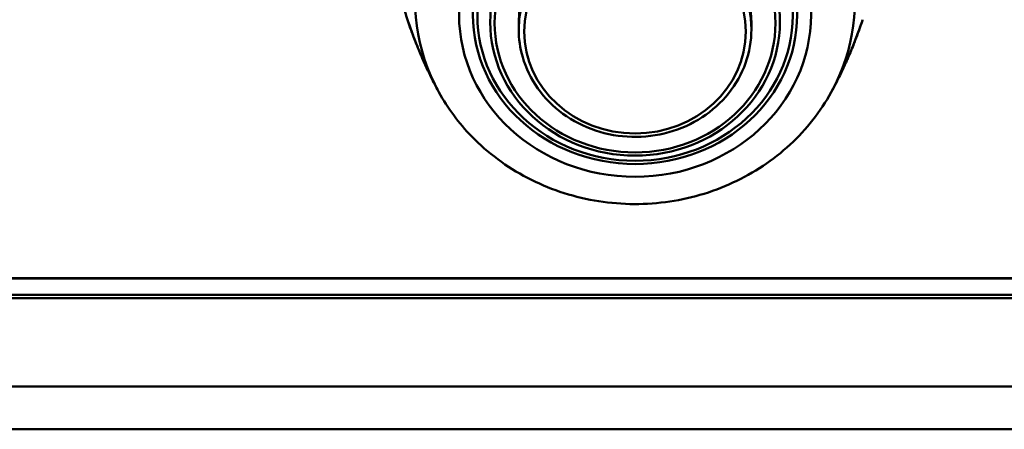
# Model space of a CAD drawing. Header units: inches. Extents: x 7.7 to 68.4, y -5.1 to 39.9.
# Tile 136 of 172: x 58.7 to 61.5, y 19 to 20.2. Entities that reach past the tile are written whole.
import ezdxf

# ---------------------------------------------------------------- set-up
doc = ezdxf.new("R2010")
doc.units = ezdxf.units.IN
doc.header["$MEASUREMENT"] = 0
doc.layers.add('Visible Edges(ROSSANSI)', color=7, linetype='Continuous', lineweight=50)
doc.layers.add('Visible Tangent Edges(ROSSANSI)', color=7, linetype='Continuous', lineweight=50)

msp = doc.modelspace()

# ---------------------------------------------------------------- linework, layer by layer
at = {"layer": 'Visible Edges(ROSSANSI)'}
for p, q in [((60.1218, 20.1477), (60.1218, 20.165)), ((60.7718, 20.1477), (60.7718, 20.165)), ((40.4185, 19.4527), (61.6881, 19.4527)), ((61.6881, 19.4519), (40.4185, 19.4519)), ((61.7381, 19.3966), (40.4675, 19.3966)), ((40.4776, 19.4058), (61.7281, 19.4058))]:
    msp.add_line(p, q, dxfattribs=at)
msp.add_ellipse((60.4468, 20.165), major_axis=(-0.325, 0), ratio=0.920845, start_param=3.141593, end_param=6.283185, dxfattribs=at)
for points, knots in [([(59.8112, 20.1744), (59.8066, 20.1886), (59.8021, 20.203), (59.7937, 20.2322), (59.7897, 20.247), (59.7822, 20.2768), (59.7787, 20.292), (59.7722, 20.3225), (59.7692, 20.3379), (59.7638, 20.3686), (59.7614, 20.3839), (59.7593, 20.3993)], [2.847303, 2.847303, 2.847303, 2.847303, 2.8809358, 2.8809358, 2.9145687, 2.9145687, 2.9482015, 2.9482015, 2.9818344, 2.9818344, 3.0147234, 3.0147234, 3.0147234, 3.0147234]), ([(59.8587, 20.0526), (59.8581, 20.0538), (59.8575, 20.0553), (59.8562, 20.0581), (59.8556, 20.0596), (59.8542, 20.0627), (59.8535, 20.0644), (59.8517, 20.0684), (59.8508, 20.0706), (59.8484, 20.0763), (59.847, 20.0797), (59.845, 20.0843), (59.8444, 20.0858), (59.842, 20.0917), (59.8403, 20.0958), (59.8339, 20.1117), (59.8298, 20.1224), (59.8205, 20.1472), (59.8157, 20.1608), (59.8114, 20.174)], [0.0002727, 0.0002727, 0.0002727, 0.0002727, 0.0124151, 0.0124151, 0.0244004, 0.0244004, 0.0386681, 0.0386681, 0.0594879, 0.0594879, 0.093984, 0.093984, 0.1106559, 0.1106559, 0.1607231, 0.1607231, 0.3111253, 0.3111253, 0.5290865, 0.5290865, 0.5290865, 0.5290865]), ([(61.0823, 20.1739), (61.0786, 20.1629), (61.0747, 20.1516), (61.068, 20.1333), (61.0655, 20.1267), (61.0614, 20.1161), (61.0599, 20.1122), (61.056, 20.1022), (61.0534, 20.0959), (61.0497, 20.0868), (61.0487, 20.0845), (61.0462, 20.0785), (61.0446, 20.0747), (61.0418, 20.068), (61.0406, 20.0654), (61.0387, 20.061), (61.038, 20.0594), (61.0365, 20.0559), (61.0357, 20.0541), (61.035, 20.0525)], [0, 0, 0, 0, 0.1821812, 0.1821812, 0.2788826, 0.2788826, 0.3319835, 0.3319835, 0.4117295, 0.4117295, 0.4376075, 0.4376075, 0.4765506, 0.4765506, 0.500022, 0.500022, 0.5135654, 0.5135654, 0.5287296, 0.5287296, 0.5287296, 0.5287296]), ([(60.7718, 20.1477), (60.7718, 20.1158), (60.7663, 20.0839), (60.7447, 20.0232), (60.7286, 19.9945), (60.6874, 19.9431), (60.6623, 19.9205), (60.6057, 19.8836), (60.5741, 19.8694), (60.5077, 19.8508), (60.4728, 19.8465), (60.4034, 19.8482), (60.3688, 19.8542), (60.3034, 19.8762), (60.2726, 19.892), (60.2181, 19.9319), (60.1943, 19.9559), (60.1562, 20.0095), (60.1418, 20.0392), (60.1256, 20.0954), (60.1218, 20.1216), (60.1218, 20.1477)], [0, 0, 0, 0, 0.317331, 0.317331, 0.635345, 0.635345, 0.954889, 0.954889, 1.275887, 1.275887, 1.597769, 1.597769, 1.919902, 1.919902, 2.24168, 2.24168, 2.562463, 2.562463, 2.881719, 2.881719, 3.141593, 3.141593, 3.141593, 3.141593]), ([(59.8989, 19.9723), (59.8961, 19.9774), (59.8933, 19.9826), (59.8878, 19.9929), (59.885, 19.9982), (59.8796, 20.0088), (59.8769, 20.0141), (59.8716, 20.0249), (59.869, 20.0304), (59.8638, 20.0414), (59.8612, 20.047), (59.8587, 20.0526)], [2.67258197, 2.67258197, 2.67258197, 2.67258197, 2.68729961, 2.68729961, 2.70201725, 2.70201725, 2.7167349, 2.7167349, 2.73145254, 2.73145254, 2.74617018, 2.74617018, 2.74617018, 2.74617018]), ([(61.035, 20.0525), (61.0324, 20.047), (61.0299, 20.0414), (61.0247, 20.0304), (61.022, 20.0249), (61.0167, 20.0141), (61.0141, 20.0088), (61.0086, 19.9982), (61.0059, 19.9929), (61.0004, 19.9826), (60.9976, 19.9774), (60.9948, 19.9723)], [0.39542379, 0.39542379, 0.39542379, 0.39542379, 0.41014117, 0.41014117, 0.42485854, 0.42485854, 0.43957592, 0.43957592, 0.4542933, 0.4542933, 0.46901068, 0.46901068, 0.46901068, 0.46901068]), ([(60.9948, 19.9723), (60.9649, 19.9179), (60.9258, 19.8683), (60.8328, 19.7824), (60.7787, 19.7465), (60.6608, 19.6919), (60.5969, 19.6735), (60.4657, 19.6565), (60.3985, 19.658), (60.2679, 19.6809), (60.2045, 19.7023), (60.0883, 19.7631), (60.0354, 19.8023), (59.9545, 19.8857), (59.9236, 19.9274), (59.8989, 19.9723)], [0.469011, 0.469011, 0.469011, 0.469011, 0.783877, 0.783877, 1.104801, 1.104801, 1.430723, 1.430723, 1.759172, 1.759172, 2.087419, 2.087419, 2.412704, 2.412704, 2.672582, 2.672582, 2.672582, 2.672582])]:
    msp.add_open_spline(points, degree=3, knots=knots, dxfattribs=at)
for points in [[(59.8113, 20.1743), (59.8113, 20.1742), (59.8114, 20.1741), (59.8114, 20.174)], [(61.0823, 20.1739), (61.0823, 20.1741), (61.0824, 20.1743), (61.0825, 20.1745)]]:
    msp.add_open_spline(points, degree=3, dxfattribs=at)
at = {"layer": 'Visible Tangent Edges(ROSSANSI)'}
for p, q in [((39.3392, 19.1503), (62.7592, 19.1503)), ((62.7592, 19.0303), (39.3392, 19.0303))]:
    msp.add_line(p, q, dxfattribs=at)
for centre, major_axis, start_param, end_param in [((60.4468, 20.228), (-0.6143, 0), 2.672582, 6.752196), ((60.4468, 20.1477), (-0.325, 0), 3.141593, 6.283185)]:
    msp.add_ellipse(centre, major_axis=major_axis, ratio=0.920845, start_param=start_param, end_param=end_param, dxfattribs=at)
for centre, major_axis in [((60.4468, 20.1884), (0.4915, 0)), ((60.4468, 20.1884), (0.4528, 0)), ((60.4468, 20.186), (-0.4403, 0)), ((60.4468, 20.1675), (0.4047, 0)), ((60.4468, 20.165), (-0.3922, 0)), ((60.4468, 20.1416), (-0.3094, 0))]:
    msp.add_ellipse(centre, major_axis=major_axis, ratio=0.920845, dxfattribs=at)
for points, knots in [([(59.8114, 20.174), (59.8119, 20.1723), (59.8125, 20.1707), (59.8156, 20.1614), (59.8183, 20.1535), (59.8242, 20.1372), (59.8274, 20.1287), (59.8326, 20.1151), (59.8344, 20.1105), (59.8383, 20.1008), (59.8404, 20.0957), (59.8437, 20.0875), (59.8449, 20.0847), (59.8473, 20.0788), (59.8486, 20.0757), (59.8515, 20.069), (59.853, 20.0654), (59.8555, 20.0597), (59.8564, 20.0578), (59.8577, 20.0547), (59.8582, 20.0536), (59.8587, 20.0526)], [0.01495947, 0.01495947, 0.01495947, 0.01495947, 0.015228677, 0.015228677, 0.016497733, 0.016497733, 0.01776679, 0.01776679, 0.018401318, 0.018401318, 0.019035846, 0.019035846, 0.01935311, 0.01935311, 0.019670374, 0.019670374, 0.019987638, 0.019987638, 0.02014627, 0.02014627, 0.020244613, 0.020244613, 0.020244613, 0.020244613]), ([(61.035, 20.0525), (61.0357, 20.0541), (61.0365, 20.0559), (61.039, 20.0615), (61.0406, 20.0654), (61.0436, 20.0723), (61.045, 20.0756), (61.0488, 20.0847), (61.0511, 20.0902), (61.0574, 20.1058), (61.061, 20.115), (61.0677, 20.1325), (61.0708, 20.1408), (61.0765, 20.1568), (61.0792, 20.1646), (61.0819, 20.1727), (61.0821, 20.1733), (61.0823, 20.1739)], [0.02015697, 0.02015697, 0.02015697, 0.02015697, 0.020304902, 0.020304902, 0.020622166, 0.020622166, 0.020939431, 0.020939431, 0.021573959, 0.021573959, 0.022843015, 0.022843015, 0.024112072, 0.024112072, 0.025381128, 0.025381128, 0.025481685, 0.025481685, 0.025481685, 0.025481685])]:
    msp.add_open_spline(points, degree=3, knots=knots, dxfattribs=at)

doc.saveas('drawing.dxf')
